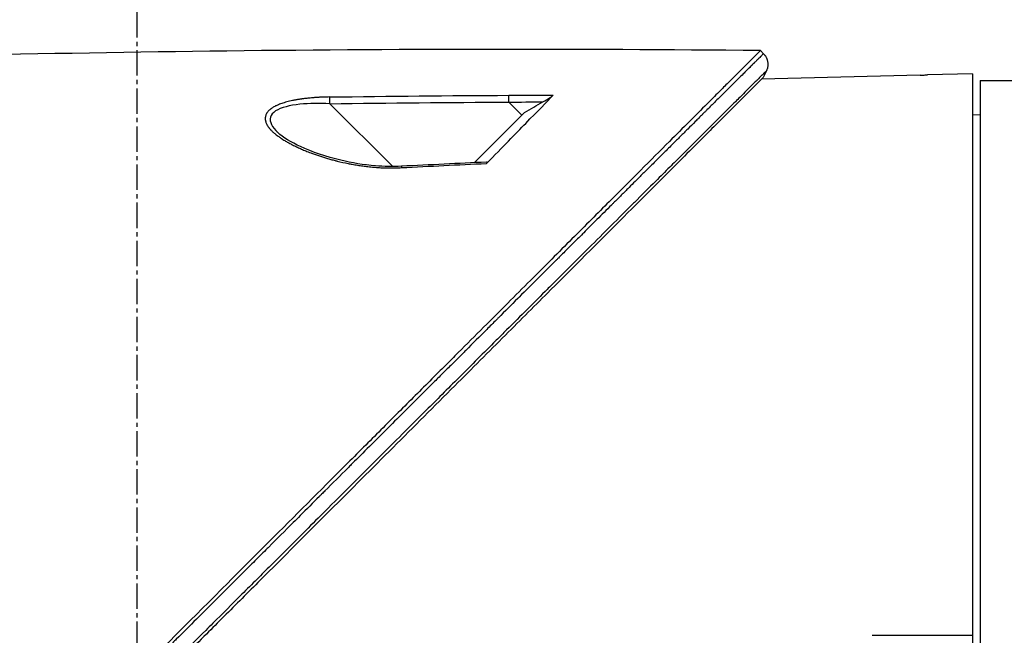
# Model space of a CAD drawing. Header units: millimetres. Extents: x 0 to 4378, y 0 to 2397.
# Tile 165 of 256: x 234 to 300, y 1760 to 1801. Entities that reach past the tile are written whole.
import ezdxf

# ---------------------------------------------------------------- set-up
doc = ezdxf.new("R2010")
doc.units = ezdxf.units.MM
doc.header["$LTSCALE"] = 0.2
doc.linetypes.add('CENTER2', pattern=[1.125, 0.75, -0.125, 0.125, -0.125])
doc.layers.add('02_Center Line', color=1, linetype='CENTER2')

# ---------------------------------------------------------------- blocks, each defined once
blk = doc.blocks.new('Blk$A16R2-5W24D')
for p, q in [((-41.763, 1299.283), (-41.555, 1299.49)), ((-56.2, 1297.5), (-62.2, 1297.5)), ((-56.2, 1297.5), (-56.2, 1219.5)), ((-55.7, 1297.945), (-55.7, 1218.983)), ((-55.7, 1297.945), (-52.7, 1297.868)), ((-52.2, 1297.858), (-41.632, 1297.586)), ((-41.958, 1298.145), (-41.746, 1297.7)), ((-25.653, 1295.183), (-24.779, 1296.058)), ((-17.048, 1291.758), (-12.859, 1295.947)), ((-55.7, 1295.213), (-56.2, 1295.221)), ((-25.829, 1295.358), (-22.484, 1292.014)), ((-9.357, 1294.058), (-9.357, 1294.058)), ((-22.506, 1292.033), (-22.503, 1292.033)), ((-49, 1260.5), (-55.7, 1260.5))]:
    blk.add_line(p, q)
for centre, major_axis, ratio, start_param, end_param in [((-32.018, -159.803), (1156.565, -885.695), 0.999556, 2.219149, 2.221187), ((-24.788, 1296.049), (-0.003, -0.5), 0.018416, 1.589404, 2.748414), ((-31.971, -152.295), (1152.467, -878.694), 0.999554, 2.20881, 2.217039), ((-31.895, -163.833), (1032.517, -1032.462), 0.999657, 2.351122, 2.352684), ((-31.855, -156.961), (1027.666, -1027.593), 0.999657, 2.342915, 2.351118), ((-66.026, 362.954), (-434.041, 822.555), 0.999764, 5.74549, 5.751575)]:
    blk.add_ellipse(centre, major_axis=major_axis, ratio=ratio, start_param=start_param, end_param=end_param)
for points in [[(-41.555, 1299.49), (-17.092, 1299.736), (7.383, 1299.432), (31.833, 1298.581)], [(-9.385, 1294.031), (-9.386, 1294.029), (-9.388, 1294.027), (-9.39, 1294.026)], [(-9.378, 1294.039), (-9.371, 1294.045), (-9.364, 1294.052), (-9.357, 1294.058)], [(-23.308, 1292.052), (-21.416, 1291.966), (-19.524, 1291.874), (-17.632, 1291.777)], [(-17.632, 1291.777), (-17.632, 1291.777), (-17.632, 1291.777), (-17.632, 1291.777)]]:
    blk.add_open_spline(points, degree=3)
for points, knots in [([(-41.555, 1299.49), (-41.555, 1299.49), (-41.496, 1299.431), (-41.262, 1299.197), (-41.087, 1299.022), (-40.705, 1298.64), (-40.529, 1298.463), (-40.062, 1297.996), (-39.755, 1297.689), (-39.215, 1297.15), (-39.007, 1296.942), (-38.536, 1296.471), (-38.27, 1296.205), (-37.247, 1295.182), (-36.408, 1294.343), (-34.273, 1292.208), (-32.919, 1290.854), (-31.089, 1289.024), (-30.697, 1288.632), (-29.443, 1287.378), (-28.558, 1286.493), (-27.182, 1285.117), (-26.706, 1284.641), (-25.726, 1283.661), (-25.222, 1283.157), (-24.183, 1282.118), (-23.649, 1281.584), (-22.55, 1280.486), (-21.986, 1279.921), (-21.127, 1279.062), (-20.836, 1278.771), (-20.25, 1278.185), (-19.955, 1277.89), (-19.293, 1277.228), (-18.925, 1276.86), (-18.18, 1276.115), (-17.801, 1275.737), (-16.654, 1274.59), (-15.88, 1273.815), (-14.696, 1272.631), (-14.29, 1272.226), (-13.469, 1271.405), (-13.054, 1270.989), (-10.944, 1268.88), (-9.233, 1267.168), (-7.034, 1264.97), (-6.555, 1264.49), (-3.631, 1261.566), (-1.784, 1259.72), (-0.374, 1258.309), (-0.156, 1258.092), (0.174, 1257.762), (0.284, 1257.652), (0.558, 1257.378), (0.718, 1257.218), (0.953, 1256.982), (1.029, 1256.907), (1.258, 1256.677), (1.393, 1256.543), (1.643, 1256.293), (1.746, 1256.19), (1.947, 1255.989), (2.039, 1255.897), (2.346, 1255.59), (2.563, 1255.373), (3.62, 1254.316), (4.456, 1253.48), (5.698, 1252.238), (6.104, 1251.832), (6.908, 1251.028), (7.306, 1250.63), (8.479, 1249.457), (9.254, 1248.682), (10.768, 1247.168), (11.509, 1246.427), (12.601, 1245.335), (12.955, 1244.982), (13.655, 1244.282), (14.001, 1243.935), (15.024, 1242.912), (15.697, 1242.239), (16.686, 1241.25), (17.004, 1240.932), (17.944, 1239.992), (18.563, 1239.374), (19.471, 1238.466), (19.764, 1238.172), (20.195, 1237.742), (20.334, 1237.602), (21.048, 1236.888), (21.618, 1236.319), (22.317, 1235.619), (22.453, 1235.484), (22.763, 1235.173), (22.937, 1234.999), (23.18, 1234.756), (23.25, 1234.686), (23.42, 1234.517), (23.522, 1234.414), (24.127, 1233.81), (24.624, 1233.312), (25.351, 1232.586), (25.595, 1232.341), (25.964, 1231.972), (26.091, 1231.845), (26.351, 1231.586), (26.483, 1231.453), (26.842, 1231.094), (27.067, 1230.87), (27.433, 1230.504), (27.575, 1230.362), (27.833, 1230.104), (27.95, 1229.986), (28.145, 1229.791), (28.223, 1229.713), (28.447, 1229.489), (28.592, 1229.344), (28.948, 1228.989), (29.157, 1228.779), (29.568, 1228.369), (29.77, 1228.167), (30.162, 1227.775), (30.352, 1227.585), (30.707, 1227.23), (30.872, 1227.065), (31.124, 1226.812), (31.213, 1226.724), (31.473, 1226.464), (31.644, 1226.292), (31.894, 1226.043), (31.972, 1225.964), (32.176, 1225.761), (32.3, 1225.636), (32.578, 1225.359), (32.73, 1225.207), (33.028, 1224.909), (33.173, 1224.763), (33.456, 1224.48), (33.594, 1224.343), (33.997, 1223.94), (34.257, 1223.679), (34.992, 1222.944), (35.453, 1222.484), (36.658, 1221.278), (37.358, 1220.579), (38.206, 1219.731), (38.425, 1219.512), (38.813, 1219.124), (38.985, 1218.952), (39.287, 1218.65), (39.42, 1218.516), (39.655, 1218.282), (39.759, 1218.178), (40.026, 1217.911), (40.176, 1217.761), (40.402, 1217.535), (40.487, 1217.449), (40.671, 1217.266), (40.754, 1217.183), (40.837, 1217.1), (40.857, 1217.08), (40.885, 1217.052), (40.891, 1217.046), (40.891, 1217.046)], [-12.12683, -12.12683, -12.12683, -12.12683, -11.929155, -11.929155, -11.731142, -11.731142, -11.599108, -11.599108, -11.423504, -11.423504, -11.323203, -11.323203, -11.208746, -11.208746, -10.903559, -10.903559, -10.49681, -10.49681, -10.388234, -10.388234, -10.154863, -10.154863, -10.033963, -10.033963, -9.908546, -9.908546, -9.778492, -9.778492, -9.643694, -9.643694, -9.574994, -9.574994, -9.505925, -9.505925, -9.420491, -9.420491, -9.33343, -9.33343, -9.156755, -9.156755, -9.064945, -9.064945, -8.971626, -8.971626, -8.591834, -8.591834, -8.486072, -8.486072, -7.947871, -7.947871, -7.849464, -7.849464, -7.799156, -7.799156, -7.725216, -7.725216, -7.691028, -7.691028, -7.623996, -7.623996, -7.576077, -7.576077, -7.534454, -7.534454, -7.437649, -7.437649, -7.069154, -7.069154, -6.889697, -6.889697, -6.7135, -6.7135, -6.369354, -6.369354, -6.037716, -6.037716, -5.878371, -5.878371, -5.721439, -5.721439, -5.41411, -5.41411, -5.267307, -5.267307, -4.979651, -4.979651, -4.841656, -4.841656, -4.776165, -4.776165, -4.506382, -4.506382, -4.441344, -4.441344, -4.357044, -4.357044, -4.323655, -4.323655, -4.275506, -4.275506, -4.046926, -4.046926, -3.93135, -3.93135, -3.870595, -3.870595, -3.806578, -3.806578, -3.697345, -3.697345, -3.62817, -3.62817, -3.570669, -3.570669, -3.532087, -3.532087, -3.459788, -3.459788, -3.354278, -3.354278, -3.250772, -3.250772, -3.151679, -3.151679, -3.064305, -3.064305, -3.017007, -3.017007, -2.923431, -2.923431, -2.879873, -2.879873, -2.809551, -2.809551, -2.722407, -2.722407, -2.637561, -2.637561, -2.555786, -2.555786, -2.396229, -2.396229, -2.097254, -2.097254, -1.573532, -1.573532, -1.377037, -1.377037, -1.205237, -1.205237, -1.055164, -1.055164, -0.923686, -0.923686, -0.693568, -0.693568, -0.520921, -0.520921, -0.262062, -0.262062, -0.132423, -0.132423, 0, 0, 0, 0]), ([(-41.761, 1299.281), (-41.785, 1299.26), (-41.807, 1299.236), (-41.828, 1299.211), (-41.836, 1299.201), (-41.844, 1299.191), (-41.852, 1299.181), (-41.854, 1299.178), (-41.856, 1299.174), (-41.859, 1299.171), (-41.878, 1299.145), (-41.897, 1299.118), (-41.914, 1299.089), (-41.923, 1299.074), (-41.932, 1299.058), (-41.94, 1299.042), (-41.956, 1299.013), (-41.97, 1298.982), (-41.982, 1298.951), (-41.989, 1298.934), (-41.996, 1298.916), (-42.002, 1298.898), (-42.013, 1298.867), (-42.022, 1298.835), (-42.029, 1298.803), (-42.031, 1298.797), (-42.032, 1298.791), (-42.033, 1298.786), (-42.036, 1298.772), (-42.039, 1298.759), (-42.041, 1298.745), (-42.047, 1298.71), (-42.051, 1298.675), (-42.053, 1298.64), (-42.054, 1298.635), (-42.054, 1298.63), (-42.054, 1298.625), (-42.055, 1298.613), (-42.055, 1298.6), (-42.056, 1298.587), (-42.056, 1298.553), (-42.055, 1298.52), (-42.052, 1298.487), (-42.05, 1298.468), (-42.048, 1298.449), (-42.045, 1298.431), (-42.04, 1298.398), (-42.034, 1298.365), (-42.026, 1298.333), (-42.021, 1298.316), (-42.017, 1298.299), (-42.012, 1298.282), (-42.002, 1298.25), (-41.99, 1298.219), (-41.978, 1298.189), (-41.973, 1298.178), (-41.969, 1298.168), (-41.964, 1298.158), (-41.962, 1298.153), (-41.96, 1298.149), (-41.958, 1298.145)], [0, 0, 0, 0, 0.0833049, 0.0833049, 0.0833049, 0.1149751, 0.1149751, 0.1149751, 0.125, 0.125, 0.125, 0.2062189, 0.2062189, 0.2062189, 0.25, 0.25, 0.25, 0.3301272, 0.3301272, 0.3301272, 0.375, 0.375, 0.375, 0.4534619, 0.4534619, 0.4534619, 0.4673291, 0.4673291, 0.4673291, 0.5, 0.5, 0.5, 0.5829697, 0.5829697, 0.5829697, 0.5947218, 0.5947218, 0.5947218, 0.625, 0.625, 0.625, 0.7051104, 0.7051104, 0.7051104, 0.75, 0.75, 0.75, 0.8313524, 0.8313524, 0.8313524, 0.875, 0.875, 0.875, 0.9584241, 0.9584241, 0.9584241, 0.9880514, 0.9880514, 0.9880514, 0.9999983, 0.9999983, 0.9999983, 0.9999983]), ([(-41.761, 1299.281), (-41.763, 1299.283), (-41.76, 1299.28), (-41.748, 1299.268), (-41.739, 1299.259), (-41.714, 1299.234), (-41.698, 1299.219), (-41.659, 1299.18), (-41.636, 1299.157), (-41.582, 1299.103), (-41.551, 1299.072), (-41.502, 1299.023), (-41.487, 1299.009), (-41.461, 1298.983), (-41.45, 1298.972), (-41.401, 1298.923), (-41.359, 1298.881), (-41.308, 1298.831), (-41.304, 1298.828), (-41.255, 1298.778), (-41.204, 1298.728), (-41.145, 1298.669), (-41.14, 1298.664), (-41.128, 1298.652), (-41.12, 1298.644), (-41.079, 1298.604), (-41.045, 1298.569), (-41.005, 1298.529), (-41.001, 1298.526), (-40.934, 1298.459), (-40.867, 1298.392), (-40.788, 1298.314), (-40.782, 1298.308), (-40.726, 1298.252), (-40.673, 1298.2), (-40.588, 1298.115), (-40.558, 1298.085), (-40.489, 1298.016), (-40.449, 1297.977), (-40.311, 1297.84), (-40.208, 1297.737), (-40.064, 1297.594), (-40.03, 1297.559), (-39.915, 1297.446), (-39.833, 1297.363), (-39.715, 1297.246), (-39.682, 1297.214), (-39.526, 1297.058), (-39.396, 1296.929), (-39.257, 1296.79), (-39.255, 1296.788), (-39.117, 1296.651), (-38.976, 1296.51), (-38.8, 1296.335), (-38.773, 1296.308), (-38.633, 1296.169), (-38.518, 1296.055), (-38.362, 1295.899), (-38.324, 1295.861), (-38.191, 1295.729), (-38.094, 1295.632), (-37.945, 1295.484), (-37.894, 1295.434), (-37.826, 1295.366), (-37.81, 1295.35), (-37.779, 1295.318), (-37.763, 1295.303), (-37.734, 1295.274), (-37.721, 1295.261), (-37.701, 1295.241), (-37.695, 1295.235), (-37.608, 1295.148), (-37.526, 1295.067), (-37.367, 1294.908), (-37.288, 1294.83), (-37.047, 1294.589), (-36.882, 1294.425), (-36.551, 1294.095), (-36.384, 1293.929), (-36.047, 1293.594), (-35.878, 1293.425), (-35.67, 1293.218), (-35.632, 1293.18), (-35.485, 1293.033), (-35.376, 1292.925), (-35.202, 1292.751), (-35.136, 1292.685), (-34.893, 1292.443), (-34.717, 1292.268), (-34.447, 1291.998), (-34.351, 1291.903), (-34.079, 1291.632), (-33.903, 1291.457), (-33.553, 1291.108), (-33.379, 1290.934), (-33.073, 1290.629), (-32.941, 1290.498), (-32.804, 1290.361), (-32.798, 1290.354), (-32.62, 1290.177), (-32.452, 1290.01), (-32.113, 1289.671), (-31.942, 1289.501), (-31.726, 1289.286), (-31.679, 1289.239), (-31.464, 1289.024), (-31.3, 1288.861), (-30.978, 1288.539), (-30.819, 1288.381), (-30.509, 1288.072), (-30.358, 1287.921), (-30.063, 1287.627), (-29.919, 1287.484), (-29.76, 1287.325), (-29.739, 1287.304), (-29.596, 1287.161), (-29.477, 1287.043), (-29.231, 1286.798), (-29.105, 1286.672), (-28.864, 1286.432), (-28.749, 1286.317), (-28.601, 1286.169), (-28.562, 1286.13), (-28.419, 1285.987), (-28.32, 1285.889), (-28.214, 1285.783), (-28.199, 1285.768), (-28.152, 1285.721), (-28.12, 1285.69), (-28.071, 1285.641), (-28.053, 1285.623), (-28.012, 1285.582), (-27.989, 1285.559), (-27.955, 1285.525), (-27.944, 1285.514), (-27.931, 1285.501), (-27.929, 1285.499), (-27.927, 1285.497), (-27.926, 1285.496), (-27.92, 1285.49), (-27.914, 1285.483), (-27.655, 1285.226), (-27.409, 1284.98), (-27.037, 1284.609), (-26.912, 1284.484), (-26.352, 1283.926), (-25.916, 1283.49), (-25.445, 1283.021), (-25.413, 1282.988), (-24.954, 1282.531), (-24.526, 1282.104), (-24.051, 1281.629), (-24.003, 1281.582), (-23.742, 1281.321), (-23.527, 1281.106), (-22.847, 1280.428), (-22.381, 1279.963), (-21.878, 1279.461), (-21.841, 1279.424), (-21.507, 1279.091), (-21.21, 1278.794), (-20.704, 1278.289), (-20.494, 1278.079), (-20.087, 1277.674), (-19.891, 1277.477), (-19.235, 1276.823), (-18.777, 1276.366), (-18.233, 1275.822), (-18.146, 1275.735), (-17.917, 1275.507), (-17.776, 1275.366), (-17.229, 1274.82), (-16.824, 1274.416), (-16.269, 1273.862), (-16.118, 1273.711), (-15.557, 1273.151), (-15.148, 1272.743), (-14.588, 1272.184), (-14.436, 1272.032), (-14.213, 1271.81), (-14.143, 1271.739), (-13.555, 1271.152), (-13.039, 1270.637), (-12.454, 1270.053), (-12.382, 1269.981), (-12.26, 1269.86), (-12.211, 1269.81), (-11.732, 1269.332), (-11.304, 1268.905), (-10.727, 1268.328), (-10.574, 1268.176), (-9.873, 1267.476), (-9.327, 1266.93), (-8.753, 1266.357), (-8.722, 1266.326), (-8.56, 1266.165), (-8.43, 1266.035), (-8.011, 1265.616), (-7.723, 1265.329), (-7.134, 1264.741), (-6.833, 1264.44), (-6.474, 1264.081), (-6.415, 1264.022), (-5.763, 1263.371), (-5.176, 1262.784), (-4.531, 1262.14), (-4.468, 1262.077), (-4.26, 1261.87), (-4.115, 1261.725), (-3.519, 1261.13), (-3.071, 1260.682), (-2.588, 1260.2), (-2.55, 1260.162), (-2.419, 1260.032), (-2.326, 1259.939), (-2.234, 1259.846)], [0.0000208, 0.0000208, 0.0000208, 0.0000208, 0.0158804, 0.0158804, 0.0314941, 0.0314941, 0.0466963, 0.0466963, 0.0616667, 0.0616667, 0.0762857, 0.0762857, 0.0820479, 0.0820479, 0.0859853, 0.0859853, 0.0994403, 0.0994403, 0.1005462, 0.1005462, 0.1136242, 0.1136242, 0.1147453, 0.1147453, 0.1165521, 0.1165521, 0.1241981, 0.1241981, 0.125, 0.125, 0.1381084, 0.1381084, 0.1391728, 0.1391728, 0.1482001, 0.1482001, 0.1529972, 0.1529972, 0.1589987, 0.1589987, 0.1732494, 0.1732494, 0.1776036, 0.1776036, 0.1875, 0.1875, 0.1911709, 0.1911709, 0.2049605, 0.2049605, 0.2051836, 0.2051836, 0.21875, 0.21875, 0.2212271, 0.2212271, 0.2312401, 0.2312401, 0.234375, 0.234375, 0.2421875, 0.2421875, 0.2460938, 0.2460938, 0.2474252, 0.2474252, 0.2487118, 0.2487118, 0.2496161, 0.2496161, 0.25, 0.25, 0.2548856, 0.2548856, 0.2595383, 0.2595383, 0.2692434, 0.2692434, 0.2790515, 0.2790515, 0.2890122, 0.2890122, 0.2912742, 0.2912742, 0.2976908, 0.2976908, 0.3016122, 0.3016122, 0.3121303, 0.3121303, 0.3179228, 0.3179228, 0.3287012, 0.3287012, 0.3396932, 0.3396932, 0.3481944, 0.3481944, 0.3486379, 0.3486379, 0.3598073, 0.3598073, 0.3716181, 0.3716181, 0.375, 0.375, 0.3869913, 0.3869913, 0.3992411, 0.3992411, 0.4116457, 0.4116457, 0.424265, 0.424265, 0.4261619, 0.4261619, 0.4375, 0.4375, 0.4505935, 0.4505935, 0.463876, 0.463876, 0.46875, 0.46875, 0.4822259, 0.4822259, 0.484375, 0.484375, 0.4893023, 0.4893023, 0.4921875, 0.4921875, 0.4960938, 0.4960938, 0.4980469, 0.4980469, 0.4985352, 0.4985352, 0.4992676, 0.4992676, 0.5, 0.5, 0.5143265, 0.5143265, 0.5215625, 0.5215625, 0.5466413, 0.5466413, 0.5485034, 0.5485034, 0.5728868, 0.5728868, 0.5755775, 0.5755775, 0.5877727, 0.5877727, 0.6141516, 0.6141516, 0.6162648, 0.6162648, 0.6330476, 0.6330476, 0.6449132, 0.6449132, 0.656049, 0.656049, 0.6819939, 0.6819939, 0.6869268, 0.6869268, 0.6949503, 0.6949503, 0.717991, 0.717991, 0.7265974, 0.7265974, 0.75, 0.75, 0.7587448, 0.7587448, 0.7627993, 0.7627993, 0.7925908, 0.7925908, 0.7967746, 0.7967746, 0.7996666, 0.7996666, 0.8246287, 0.8246287, 0.833564, 0.833564, 0.8658948, 0.8658948, 0.8677436, 0.8677436, 0.8755356, 0.8755356, 0.8928106, 0.8928106, 0.9110136, 0.9110136, 0.9146293, 0.9146293, 0.9506659, 0.9506659, 0.9545641, 0.9545641, 0.9635596, 0.9635596, 0.9917153, 0.9917153, 0.9941009, 0.9941009, 1, 1, 1, 1]), ([(-52.2, 1297.858), (-52.2, 1297.858), (-52.2, 1297.858), (-52.2, 1297.858), (-52.2, 1297.858), (-52.201, 1297.858), (-52.201, 1297.858), (-52.203, 1297.858), (-52.205, 1297.858), (-52.209, 1297.858), (-52.22, 1297.859), (-52.242, 1297.859), (-52.274, 1297.859), (-52.277, 1297.859), (-52.28, 1297.859), (-52.283, 1297.859), (-52.313, 1297.86), (-52.349, 1297.861), (-52.392, 1297.861), (-52.438, 1297.862), (-52.489, 1297.863), (-52.545, 1297.864), (-52.595, 1297.865), (-52.647, 1297.867), (-52.7, 1297.868)], [-0.07872826, -0.07872826, -0.07872826, -0.07872826, -0.07717205, -0.07717205, -0.07717205, -0.07494409, -0.07494409, -0.07494409, -0.06936404, -0.06936404, -0.06936404, -0.05114602, -0.05114602, -0.05114602, -0.04935731, -0.04935731, -0.04935731, -0.03333, -0.03333, -0.03333, -0.01579835, -0.01579835, -0.01579835, -0.000001, -0.000001, -0.000001, -0.000001]), ([(-41.958, 1298.145), (-41.958, 1298.145), (-41.931, 1298.118), (-41.876, 1298.063), (-41.828, 1298.015), (-41.758, 1297.946), (-41.668, 1297.856), (-41.659, 1297.847), (-41.65, 1297.838), (-41.641, 1297.829), (-41.556, 1297.744), (-41.453, 1297.642), (-41.335, 1297.524), (-41.327, 1297.516), (-41.319, 1297.508), (-41.311, 1297.5), (-41.281, 1297.47), (-41.251, 1297.44), (-41.219, 1297.408), (-41.099, 1297.289), (-40.965, 1297.156), (-40.818, 1297.009), (-40.758, 1296.949), (-40.695, 1296.886), (-40.63, 1296.821), (-40.496, 1296.687), (-40.352, 1296.544), (-40.199, 1296.391), (-40.098, 1296.291), (-39.994, 1296.187), (-39.886, 1296.079), (-39.75, 1295.944), (-39.608, 1295.802), (-39.461, 1295.656), (-39.312, 1295.507), (-39.158, 1295.353), (-38.997, 1295.193), (-38.873, 1295.069), (-38.745, 1294.941), (-38.614, 1294.811), (-38.409, 1294.607), (-38.197, 1294.395), (-37.978, 1294.176), (-37.876, 1294.074), (-37.772, 1293.971), (-37.667, 1293.866), (-37.116, 1293.317), (-36.525, 1292.726), (-35.898, 1292.101), (-35.77, 1291.974), (-35.641, 1291.844), (-35.51, 1291.714), (-35.207, 1291.412), (-34.898, 1291.103), (-34.581, 1290.787), (-34.12, 1290.327), (-33.645, 1289.853), (-33.157, 1289.366), (-33.124, 1289.333), (-33.091, 1289.299), (-33.057, 1289.266), (-32.116, 1288.327), (-31.13, 1287.342), (-30.107, 1286.32), (-29.58, 1285.794), (-29.043, 1285.259), (-28.498, 1284.715), (-28.166, 1284.382), (-27.83, 1284.047), (-27.491, 1283.709), (-27.398, 1283.616), (-27.305, 1283.523), (-27.211, 1283.429), (-26.314, 1282.533), (-25.397, 1281.618), (-24.464, 1280.686), (-24.236, 1280.458), (-24.007, 1280.23), (-23.777, 1280), (-22.968, 1279.192), (-22.148, 1278.373), (-21.319, 1277.545), (-20.947, 1277.173), (-20.574, 1276.801), (-20.199, 1276.426), (-19.498, 1275.726), (-18.792, 1275.021), (-18.08, 1274.31), (-17.56, 1273.79), (-17.036, 1273.267), (-16.511, 1272.742), (-15.933, 1272.165), (-15.353, 1271.586), (-14.771, 1271.004), (-14.726, 1270.959), (-14.68, 1270.914), (-14.635, 1270.868), (-14.007, 1270.24), (-13.376, 1269.61), (-12.742, 1268.977), (-12.299, 1268.534), (-11.854, 1268.09), (-11.409, 1267.645), (-10.581, 1266.819), (-9.751, 1265.989), (-8.918, 1265.157), (-8.615, 1264.855), (-8.312, 1264.552), (-8.009, 1264.248), (-7.67, 1263.91), (-7.331, 1263.572), (-6.992, 1263.233), (-6.349, 1262.59), (-5.705, 1261.947), (-5.06, 1261.303), (-4.902, 1261.145), (-4.744, 1260.987), (-4.586, 1260.829), (-4.027, 1260.271), (-3.469, 1259.713), (-2.91, 1259.154)], [0.0000039, 0.0000039, 0.0000039, 0.0000039, 0.0340734, 0.0340734, 0.0340734, 0.0641526, 0.0641526, 0.0641526, 0.0671031, 0.0671031, 0.0671031, 0.0944283, 0.0944283, 0.0944283, 0.0962427, 0.0962427, 0.0962427, 0.1029277, 0.1029277, 0.1029277, 0.1283424, 0.1283424, 0.1283424, 0.1387919, 0.1387919, 0.1387919, 0.1604613, 0.1604613, 0.1604613, 0.1747111, 0.1747111, 0.1747111, 0.1925966, 0.1925966, 0.1925966, 0.2106779, 0.2106779, 0.2106779, 0.224751, 0.224751, 0.224751, 0.2467042, 0.2467042, 0.2467042, 0.2569246, 0.2569246, 0.2569246, 0.3103939, 0.3103939, 0.3103939, 0.3213335, 0.3213335, 0.3213335, 0.3465771, 0.3465771, 0.3465771, 0.383319, 0.383319, 0.383319, 0.385823, 0.385823, 0.385823, 0.4564224, 0.4564224, 0.4564224, 0.4927866, 0.4927866, 0.4927866, 0.5149844, 0.5149844, 0.5149844, 0.5210907, 0.5210907, 0.5210907, 0.5796468, 0.5796468, 0.5796468, 0.5939582, 0.5939582, 0.5939582, 0.6443491, 0.6443491, 0.6443491, 0.6669229, 0.6669229, 0.6669229, 0.7090924, 0.7090924, 0.7090924, 0.7399622, 0.7399622, 0.7399622, 0.7738644, 0.7738644, 0.7738644, 0.7765034, 0.7765034, 0.7765034, 0.8130598, 0.8130598, 0.8130598, 0.8386624, 0.8386624, 0.8386624, 0.886194, 0.886194, 0.886194, 0.9034842, 0.9034842, 0.9034842, 0.9227702, 0.9227702, 0.9227702, 0.9593497, 0.9593497, 0.9593497, 0.9683233, 0.9683233, 0.9683233, 1, 1, 1, 1]), ([(-41.746, 1297.7), (-41.746, 1297.7), (-41.746, 1297.7), (-41.746, 1297.7), (-41.745, 1297.7), (-41.745, 1297.699), (-41.745, 1297.699), (-41.743, 1297.698), (-41.742, 1297.696), (-41.736, 1297.69), (-41.73, 1297.684), (-41.706, 1297.661), (-41.683, 1297.637), (-41.645, 1297.599), (-41.639, 1297.593), (-41.632, 1297.586)], [0.000001, 0.000001, 0.000001, 0.000001, 0.012041, 0.012041, 0.0244065, 0.0244065, 0.0491371, 0.0491371, 0.0985937, 0.0985937, 0.1974866, 0.1974866, 0.395268, 0.395268, 0.4347473, 0.4347473, 0.4347473, 0.4347473]), ([(-41.746, 1297.7), (-41.746, 1297.7), (-41.746, 1297.7), (-41.592, 1297.547), (-41.501, 1297.455), (-41.299, 1297.253), (-41.205, 1297.159), (-40.956, 1296.91), (-40.792, 1296.746), (-40.5, 1296.455), (-40.387, 1296.342), (-39.95, 1295.904), (-39.585, 1295.539), (-38.946, 1294.9), (-38.7, 1294.655), (-38.147, 1294.101), (-37.836, 1293.79), (-36.639, 1292.593), (-35.664, 1291.618), (-34.008, 1289.962), (-33.38, 1289.335), (-31.127, 1287.081), (-29.393, 1285.348), (-26.594, 1282.549), (-25.588, 1281.543), (-23.456, 1279.411), (-22.327, 1278.281), (-18.485, 1274.439), (-15.687, 1271.641), (-11.324, 1267.279), (-9.775, 1265.73), (-7.41, 1263.365), (-6.602, 1262.557), (-5.403, 1261.358), (-5.015, 1260.97), (-4.173, 1260.128), (-3.717, 1259.672), (-3.147, 1259.102), (-3.021, 1258.976), (-2.675, 1258.629), (-2.445, 1258.4), (-2.122, 1258.077), (-2.03, 1257.984), (-1.652, 1257.607), (-1.367, 1257.322), (-0.935, 1256.89), (-0.787, 1256.742), (-0.523, 1256.478), (-0.405, 1256.36), (-0.204, 1256.159), (-0.12, 1256.075), (0.226, 1255.729), (0.397, 1255.558), (0.754, 1255.201), (0.877, 1255.078), (1.658, 1254.297), (2.311, 1253.644), (3.85, 1252.105), (4.733, 1251.222), (6.478, 1249.477), (7.34, 1248.615), (9.969, 1245.986), (11.727, 1244.228), (14.611, 1241.344), (15.755, 1240.201), (17.479, 1238.476), (18.07, 1237.885), (19.803, 1236.152), (20.93, 1235.025), (23.061, 1232.894), (24.067, 1231.889), (25.501, 1230.455), (25.95, 1230.006), (26.82, 1229.136), (27.241, 1228.714), (28.057, 1227.899), (28.451, 1227.504), (29.204, 1226.751), (29.564, 1226.392), (30.583, 1225.372), (31.228, 1224.728), (32.388, 1223.567), (32.909, 1223.046), (34.279, 1221.676), (35.08, 1220.875), (36.057, 1219.899), (36.311, 1219.645), (36.971, 1218.984), (37.347, 1218.609), (37.922, 1218.034), (38.141, 1217.815), (38.473, 1217.483), (38.599, 1217.357), (38.788, 1217.167), (38.86, 1217.096), (39.014, 1216.942), (39.083, 1216.872), (39.153, 1216.802), (39.171, 1216.785), (39.194, 1216.761), (39.2, 1216.756), (39.2, 1216.756)], [-14.699306, -14.699306, -14.699306, -14.699306, -14.33325, -14.33325, -14.089979, -14.089979, -13.928299, -13.928299, -13.712729, -13.712729, -13.589605, -13.589605, -13.262197, -13.262197, -13.075429, -13.075429, -12.861827, -12.861827, -12.291792, -12.291792, -11.96616, -11.96616, -11.163225, -11.163225, -10.729839, -10.729839, -10.262517, -10.262517, -9.163022, -9.163022, -8.56511, -8.56511, -8.254871, -8.254871, -8.105436, -8.105436, -7.929352, -7.929352, -7.884858, -7.884858, -7.79753, -7.79753, -7.762378, -7.762378, -7.654303, -7.654303, -7.59841, -7.59841, -7.553856, -7.553856, -7.52203, -7.52203, -7.422773, -7.422773, -7.370918, -7.370918, -7.092364, -7.092364, -6.716448, -6.716448, -6.347847, -6.347847, -5.587534, -5.587534, -5.080694, -5.080694, -4.813479, -4.813479, -4.291642, -4.291642, -3.807045, -3.807045, -3.582338, -3.582338, -3.365816, -3.365816, -3.157227, -3.157227, -2.960971, -2.960971, -2.591047, -2.591047, -2.267317, -2.267317, -1.700789, -1.700789, -1.488425, -1.488425, -1.115544, -1.115544, -0.835884, -0.835884, -0.626318, -0.626318, -0.46935, -0.46935, -0.234668, -0.234668, -0.117319, -0.117319, -0.000001, -0.000001, -0.000001, -0.000001]), ([(-27.059, 1296.068), (-27.225, 1296.164), (-27.378, 1296.257), (-27.557, 1296.374), (-27.614, 1296.413), (-27.681, 1296.464), (-27.699, 1296.478), (-27.729, 1296.503), (-27.741, 1296.514), (-27.75, 1296.523)], [0, 0, 0, 0, 0.0574508, 0.0574508, 0.084849, 0.084849, 0.0962853, 0.0962853, 0.1062915, 0.1062915, 0.1062915, 0.1062915]), ([(-23.294, 1291.963), (-24.39, 1293.058), (-25.26, 1293.969), (-26.69, 1295.433), (-27.309, 1296.058), (-27.75, 1296.523)], [0.000001, 0.000001, 0.000001, 0.000001, 0.646944, 0.646944, 1.411285, 1.411285, 1.411285, 1.411285]), ([(-12.859, 1296.397), (-12.723, 1296.395), (-12.589, 1296.392), (-12.457, 1296.387), (-12.381, 1296.385), (-12.306, 1296.381), (-12.231, 1296.378), (-12.192, 1296.376), (-12.153, 1296.374), (-12.115, 1296.372), (-12.076, 1296.369), (-12.038, 1296.367), (-12, 1296.365), (-11.964, 1296.362), (-11.928, 1296.36), (-11.891, 1296.357), (-11.855, 1296.355), (-11.819, 1296.352), (-11.782, 1296.349), (-11.746, 1296.347), (-11.71, 1296.344), (-11.671, 1296.34), (-11.658, 1296.339), (-11.644, 1296.338), (-11.629, 1296.337), (-11.524, 1296.327), (-11.42, 1296.317), (-11.319, 1296.306), (-11.217, 1296.295), (-11.117, 1296.282), (-11.02, 1296.269), (-11.004, 1296.267), (-10.988, 1296.265), (-10.972, 1296.262), (-10.934, 1296.257), (-10.898, 1296.252), (-10.862, 1296.246), (-10.825, 1296.241), (-10.79, 1296.235), (-10.754, 1296.229), (-10.719, 1296.223), (-10.683, 1296.217), (-10.648, 1296.211), (-10.615, 1296.206), (-10.582, 1296.2), (-10.548, 1296.193), (-10.516, 1296.187), (-10.483, 1296.181), (-10.45, 1296.174), (-10.426, 1296.17), (-10.402, 1296.165), (-10.377, 1296.16), (-10.309, 1296.145), (-10.242, 1296.131), (-10.177, 1296.115), (-10.113, 1296.1), (-10.05, 1296.084), (-9.988, 1296.067), (-9.928, 1296.051), (-9.869, 1296.034), (-9.812, 1296.017), (-9.757, 1296), (-9.703, 1295.983), (-9.65, 1295.964), (-9.599, 1295.947), (-9.548, 1295.928), (-9.499, 1295.909), (-9.452, 1295.891), (-9.406, 1295.872), (-9.361, 1295.852), (-9.33, 1295.839), (-9.3, 1295.825), (-9.271, 1295.811), (-9.262, 1295.807), (-9.253, 1295.803), (-9.245, 1295.799), (-9.207, 1295.78), (-9.169, 1295.76), (-9.133, 1295.74), (-9.098, 1295.721), (-9.064, 1295.701), (-9.032, 1295.68), (-9, 1295.66), (-8.97, 1295.639), (-8.941, 1295.618), (-8.926, 1295.607), (-8.911, 1295.596), (-8.897, 1295.585), (-8.868, 1295.562), (-8.841, 1295.539), (-8.817, 1295.516), (-8.791, 1295.491), (-8.768, 1295.467), (-8.747, 1295.443), (-8.725, 1295.418), (-8.705, 1295.393), (-8.688, 1295.368), (-8.67, 1295.342), (-8.654, 1295.317), (-8.64, 1295.292), (-8.637, 1295.285), (-8.633, 1295.279), (-8.63, 1295.272), (-8.628, 1295.268), (-8.626, 1295.264), (-8.624, 1295.26), (-8.623, 1295.258), (-8.622, 1295.257), (-8.622, 1295.255), (-8.608, 1295.226), (-8.596, 1295.196), (-8.586, 1295.166), (-8.576, 1295.135), (-8.569, 1295.104), (-8.563, 1295.073), (-8.561, 1295.058), (-8.559, 1295.044), (-8.557, 1295.029), (-8.557, 1295.022), (-8.556, 1295.016), (-8.555, 1295.009), (-8.555, 1295.006), (-8.555, 1295.003), (-8.555, 1294.999), (-8.555, 1294.997), (-8.554, 1294.995), (-8.554, 1294.993), (-8.554, 1294.977), (-8.553, 1294.96), (-8.554, 1294.943), (-8.554, 1294.928), (-8.555, 1294.912), (-8.556, 1294.896), (-8.557, 1294.881), (-8.559, 1294.865), (-8.561, 1294.849), (-8.564, 1294.833), (-8.567, 1294.817), (-8.57, 1294.801), (-8.574, 1294.785), (-8.577, 1294.769), (-8.582, 1294.754), (-8.586, 1294.737), (-8.591, 1294.721), (-8.596, 1294.706), (-8.608, 1294.671), (-8.623, 1294.635), (-8.64, 1294.6), (-8.648, 1294.583), (-8.657, 1294.566), (-8.667, 1294.549), (-8.683, 1294.519), (-8.701, 1294.49), (-8.72, 1294.46), (-8.73, 1294.445), (-8.74, 1294.43), (-8.751, 1294.414), (-8.762, 1294.399), (-8.773, 1294.383), (-8.785, 1294.368), (-8.797, 1294.352), (-8.81, 1294.336), (-8.823, 1294.32), (-8.836, 1294.304), (-8.849, 1294.288), (-8.862, 1294.272), (-8.877, 1294.256), (-8.891, 1294.24), (-8.905, 1294.225), (-8.91, 1294.218), (-8.916, 1294.212), (-8.922, 1294.206), (-8.967, 1294.158), (-9.015, 1294.109), (-9.068, 1294.06), (-9.119, 1294.013), (-9.174, 1293.965), (-9.232, 1293.918), (-9.251, 1293.903), (-9.27, 1293.887), (-9.289, 1293.872), (-9.326, 1293.843), (-9.365, 1293.813), (-9.405, 1293.784), (-9.434, 1293.763), (-9.464, 1293.741), (-9.495, 1293.72), (-9.526, 1293.698), (-9.559, 1293.676), (-9.592, 1293.653), (-9.626, 1293.631), (-9.661, 1293.608), (-9.696, 1293.586), (-9.709, 1293.577), (-9.721, 1293.569), (-9.734, 1293.561), (-9.772, 1293.538), (-9.81, 1293.514), (-9.848, 1293.491), (-9.888, 1293.467), (-9.927, 1293.444), (-9.966, 1293.422), (-10.003, 1293.401), (-10.038, 1293.38), (-10.073, 1293.361), (-10.149, 1293.319), (-10.227, 1293.277), (-10.308, 1293.235), (-10.39, 1293.192), (-10.473, 1293.15), (-10.559, 1293.109), (-10.647, 1293.067), (-10.736, 1293.025), (-10.827, 1292.984), (-10.92, 1292.942), (-11.014, 1292.901), (-11.11, 1292.861), (-11.209, 1292.819), (-11.309, 1292.779), (-11.41, 1292.739), (-11.467, 1292.716), (-11.524, 1292.694), (-11.582, 1292.673), (-11.666, 1292.641), (-11.75, 1292.61), (-11.834, 1292.58), (-11.92, 1292.549), (-12.007, 1292.519), (-12.094, 1292.49), (-12.183, 1292.46), (-12.272, 1292.431), (-12.362, 1292.402), (-12.453, 1292.374), (-12.546, 1292.345), (-12.639, 1292.318), (-12.733, 1292.29), (-12.828, 1292.263), (-12.925, 1292.236), (-13.022, 1292.209), (-13.119, 1292.183), (-13.22, 1292.158), (-13.243, 1292.152), (-13.266, 1292.146), (-13.289, 1292.14), (-13.31, 1292.135), (-13.33, 1292.13), (-13.351, 1292.125), (-13.593, 1292.065), (-13.836, 1292.01), (-14.081, 1291.961), (-14.168, 1291.944), (-14.254, 1291.928), (-14.341, 1291.912), (-14.402, 1291.901), (-14.462, 1291.89), (-14.522, 1291.88), (-14.581, 1291.869), (-14.641, 1291.86), (-14.7, 1291.85), (-14.759, 1291.841), (-14.817, 1291.832), (-14.877, 1291.823), (-14.935, 1291.814), (-14.994, 1291.806), (-15.055, 1291.797), (-15.114, 1291.789), (-15.173, 1291.782), (-15.235, 1291.774), (-15.272, 1291.769), (-15.309, 1291.765), (-15.347, 1291.76), (-15.365, 1291.758), (-15.382, 1291.756), (-15.4, 1291.754), (-15.466, 1291.747), (-15.531, 1291.74), (-15.596, 1291.733), (-15.66, 1291.727), (-15.724, 1291.72), (-15.788, 1291.715), (-15.85, 1291.709), (-15.913, 1291.704), (-15.976, 1291.7), (-16.037, 1291.695), (-16.099, 1291.691), (-16.162, 1291.687), (-16.222, 1291.683), (-16.283, 1291.68), (-16.346, 1291.677), (-16.381, 1291.676), (-16.417, 1291.674), (-16.454, 1291.673), (-16.474, 1291.672), (-16.494, 1291.671), (-16.514, 1291.67), (-16.563, 1291.669), (-16.611, 1291.667), (-16.658, 1291.666), (-16.707, 1291.665), (-16.755, 1291.665), (-16.804, 1291.664), (-16.853, 1291.664), (-16.903, 1291.664), (-16.953, 1291.664), (-17.005, 1291.664), (-17.057, 1291.665), (-17.11, 1291.666), (-17.165, 1291.667), (-17.22, 1291.668), (-17.278, 1291.67), (-17.337, 1291.671), (-17.398, 1291.674), (-17.463, 1291.676), (-17.52, 1291.679), (-17.58, 1291.681), (-17.642, 1291.685)], [0, 0, 0, 0, 0.019847, 0.019847, 0.019847, 0.03125, 0.03125, 0.03125, 0.037316, 0.037316, 0.037316, 0.043612, 0.043612, 0.043612, 0.049493, 0.049493, 0.049493, 0.055188, 0.055188, 0.055188, 0.060557, 0.060557, 0.060557, 0.0625, 0.0625, 0.0625, 0.076877, 0.076877, 0.076877, 0.091359, 0.091359, 0.091359, 0.09375, 0.09375, 0.09375, 0.099417, 0.099417, 0.099417, 0.105201, 0.105201, 0.105201, 0.110985, 0.110985, 0.110985, 0.116337, 0.116337, 0.116337, 0.121416, 0.121416, 0.121416, 0.125, 0.125, 0.125, 0.134863, 0.134863, 0.134863, 0.144573, 0.144573, 0.144573, 0.154036, 0.154036, 0.154036, 0.163056, 0.163056, 0.163056, 0.171825, 0.171825, 0.171825, 0.180202, 0.180202, 0.180202, 0.18586, 0.18586, 0.18586, 0.1875, 0.1875, 0.1875, 0.194943, 0.194943, 0.194943, 0.202245, 0.202245, 0.202245, 0.209391, 0.209391, 0.209391, 0.213151, 0.213151, 0.213151, 0.220872, 0.220872, 0.220872, 0.228902, 0.228902, 0.228902, 0.237275, 0.237275, 0.237275, 0.246017, 0.246017, 0.246017, 0.248383, 0.248383, 0.248383, 0.249811, 0.249811, 0.249811, 0.250425, 0.250425, 0.250425, 0.261092, 0.261092, 0.261092, 0.271939, 0.271939, 0.271939, 0.27701, 0.27701, 0.27701, 0.279228, 0.279228, 0.279228, 0.280402, 0.280402, 0.280402, 0.281136, 0.281136, 0.281136, 0.286565, 0.286565, 0.286565, 0.291487, 0.291487, 0.291487, 0.296425, 0.296425, 0.296425, 0.301489, 0.301489, 0.301489, 0.306689, 0.306689, 0.306689, 0.3125, 0.3125, 0.3125, 0.326083, 0.326083, 0.326083, 0.332554, 0.332554, 0.332554, 0.34375, 0.34375, 0.34375, 0.349255, 0.349255, 0.349255, 0.354718, 0.354718, 0.354718, 0.360309, 0.360309, 0.360309, 0.36607, 0.36607, 0.36607, 0.372351, 0.372351, 0.372351, 0.375, 0.375, 0.375, 0.396563, 0.396563, 0.396563, 0.417673, 0.417673, 0.417673, 0.424422, 0.424422, 0.424422, 0.4375, 0.4375, 0.4375, 0.44682, 0.44682, 0.44682, 0.456193, 0.456193, 0.456193, 0.465785, 0.465785, 0.465785, 0.469225, 0.469225, 0.469225, 0.479405, 0.479405, 0.479405, 0.490069, 0.490069, 0.490069, 0.5, 0.5, 0.5, 0.521878, 0.521878, 0.521878, 0.54388, 0.54388, 0.54388, 0.566233, 0.566233, 0.566233, 0.588857, 0.588857, 0.588857, 0.612018, 0.612018, 0.612018, 0.625, 0.625, 0.625, 0.643894, 0.643894, 0.643894, 0.663146, 0.663146, 0.663146, 0.68267, 0.68267, 0.68267, 0.702382, 0.702382, 0.702382, 0.722075, 0.722075, 0.722075, 0.741557, 0.741557, 0.741557, 0.746043, 0.746043, 0.746043, 0.75, 0.75, 0.75, 0.796198, 0.796198, 0.796198, 0.8125, 0.8125, 0.8125, 0.824005, 0.824005, 0.824005, 0.835531, 0.835531, 0.835531, 0.846857, 0.846857, 0.846857, 0.857973, 0.857973, 0.857973, 0.868656, 0.868656, 0.868656, 0.875, 0.875, 0.875, 0.877935, 0.877935, 0.877935, 0.889052, 0.889052, 0.889052, 0.900157, 0.900157, 0.900157, 0.910996, 0.910996, 0.910996, 0.921586, 0.921586, 0.921586, 0.931706, 0.931706, 0.931706, 0.9375, 0.9375, 0.9375, 0.940676, 0.940676, 0.940676, 0.9486, 0.9486, 0.9486, 0.956813, 0.956813, 0.956813, 0.965267, 0.965267, 0.965267, 0.973986, 0.973986, 0.973986, 0.982822, 0.982822, 0.982822, 0.991923, 0.991923, 0.991923, 1, 1, 1, 1]), ([(-12.859, 1295.947), (-12.857, 1296.124), (-12.857, 1296.318), (-12.859, 1296.393), (-12.859, 1296.394), (-12.859, 1296.396), (-12.859, 1296.397)], [0, 0, 0, 0, 0.980619, 0.980619, 0.980619, 1, 1, 1, 1]), ([(-25.829, 1295.358), (-26.034, 1295.476), (-26.239, 1295.595), (-26.649, 1295.831), (-26.854, 1295.95), (-27.059, 1296.068)], [-0.1420846, -0.1420846, -0.1420846, -0.1420846, -0.071052, -0.071052, 0, 0, 0, 0]), ([(-12.859, 1295.947), (-12.17, 1295.981), (-11.494, 1295.976), (-10.203, 1295.841), (-9.604, 1295.703), (-8.877, 1295.228), (-8.804, 1294.893), (-9.056, 1294.383), (-9.201, 1294.205), (-9.385, 1294.031)], [0, 0, 0, 0, 0.125, 0.125, 0.25, 0.25, 0.375, 0.375, 0.4429536, 0.4429536, 0.4429536, 0.4429536]), ([(-17.632, 1291.777), (-17.056, 1291.747), (-16.472, 1291.755), (-15.11, 1291.869), (-14.331, 1292.001), (-12.619, 1292.407), (-11.688, 1292.719), (-10.289, 1293.371), (-9.732, 1293.702), (-9.39, 1294.025)], [0, 0, 0, 0, 0.1731548, 0.1731548, 0.416357, 0.416357, 0.739675, 0.739675, 0.9899758, 0.9899758, 0.9899758, 0.9899758]), ([(-9.38, 1294.036), (-9.377, 1294.039), (-9.374, 1294.041), (-9.367, 1294.049), (-9.362, 1294.053), (-9.357, 1294.058)], [0.580013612, 0.580013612, 0.580013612, 0.580013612, 0.581076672, 0.581076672, 0.582899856, 0.582899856, 0.582899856, 0.582899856]), ([(-23.294, 1291.963), (-23.312, 1291.981), (-23.326, 1291.998), (-23.341, 1292.025), (-23.343, 1292.035), (-23.336, 1292.049), (-23.325, 1292.052), (-23.308, 1292.052)], [0.0000007, 0.0000007, 0.0000007, 0.0000007, 0.0108248, 0.0108248, 0.02134442, 0.02134442, 0.03295134, 0.03295134, 0.03295134, 0.03295134]), ([(-17.632, 1291.777), (-17.633, 1291.777), (-17.634, 1291.773), (-17.636, 1291.757), (-17.637, 1291.742), (-17.64, 1291.711), (-17.641, 1291.698), (-17.642, 1291.685)], [0.6907782, 0.6907782, 0.6907782, 0.6907782, 0.7868932, 0.7868932, 0.9213451, 0.9213451, 1, 1, 1, 1])]:
    blk.add_open_spline(points, degree=3, knots=knots)
at = {"layer": '02_Center Line', "ltscale": 11.288275}
blk.add_line((0, 1340.15), (0, 643.962), dxfattribs=at)

msp = doc.modelspace()

# ---------------------------------------------------------------- block references
at = {"xscale": -1}
msp.add_blockref('Blk$A16R2-5W24D', (241.743, 499.915), dxfattribs=at)

doc.saveas('drawing.dxf')
